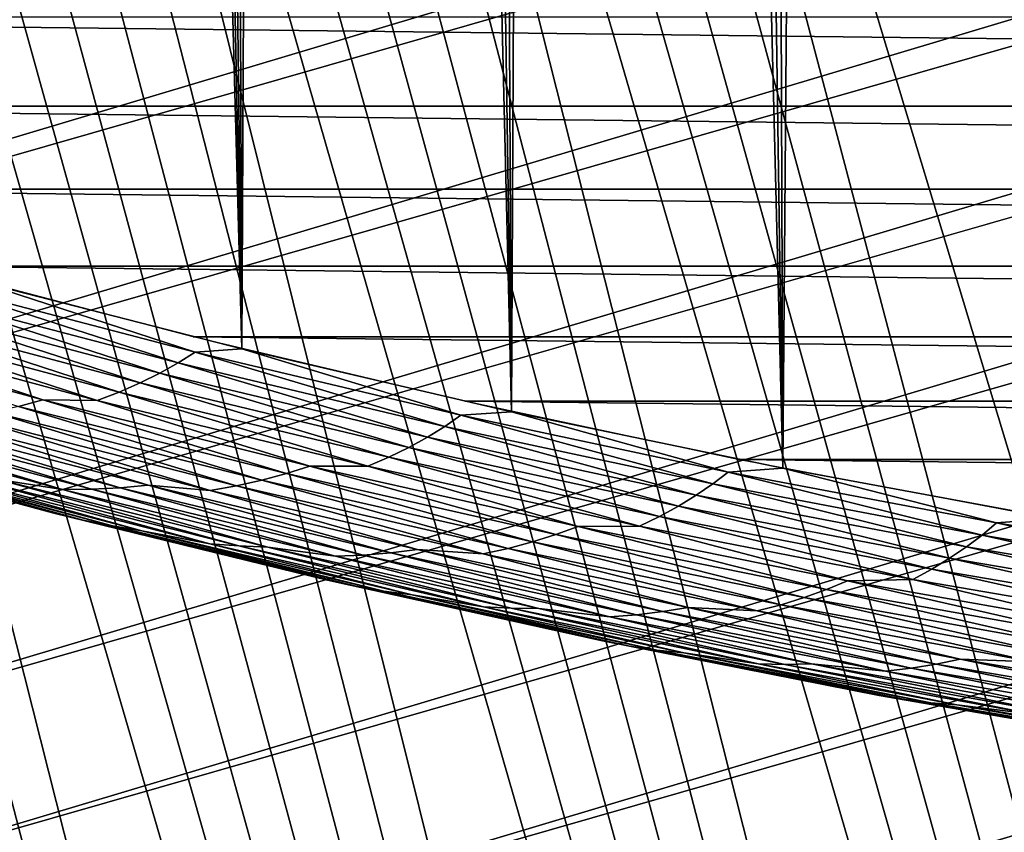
# Model space of a CAD drawing. Header units: millimetres. Extents: x -50 to 50, y -50 to 50.
# Tile 113 of 256: x -7.5 to -5.1, y -29.6 to -27.6. Entities that reach past the tile are written whole.
import ezdxf

# ---------------------------------------------------------------- set-up
doc = ezdxf.new("R2010")
doc.units = ezdxf.units.MM
doc.header["$LTSCALE"] = 65.185185
for name, color, linetype in [('1', 7, 'CONTINUOUS'), ('2', 7, 'CONTINUOUS'), ('27', 7, 'CONTINUOUS'), ('39', 7, 'CONTINUOUS'), ('46', 7, 'CONTINUOUS'), ('63', 7, 'CONTINUOUS')]:
    doc.layers.add(name, color=color, linetype=linetype)

msp = doc.modelspace()

# ---------------------------------------------------------------- linework, layer by layer
at = {"layer": '1', "color": 7, "linetype": 'Continuous', "true_color": 0xf5f5f5}
for points in [[(9.0389, -27.8184), (-9.6837, -27.6005), (9.6837, -27.6005), (9.0389, -27.8184)], [(-9.0389, -27.8184), (-9.6837, -27.6005), (9.0389, -27.8184), (-9.0389, -27.8184)], [(8.3891, -28.0212), (-9.0389, -27.8184), (9.0389, -27.8184), (8.3891, -28.0212)], [(-8.3891, -28.0212), (-9.0389, -27.8184), (8.3891, -28.0212), (-8.3891, -28.0212)], [(7.7348, -28.2088), (-8.3891, -28.0212), (8.3891, -28.0212), (7.7348, -28.2088)], [(-7.7348, -28.2088), (-8.3891, -28.0212), (7.7348, -28.2088), (-7.7348, -28.2088)], [(7.0763, -28.3811), (-7.7348, -28.2088), (7.7348, -28.2088), (7.0763, -28.3811)], [(-7.0763, -28.3811), (-7.7348, -28.2088), (7.0763, -28.3811), (-7.0763, -28.3811)], [(6.414, -28.5381), (-7.0763, -28.3811), (7.0763, -28.3811), (6.414, -28.5381)], [(-6.414, -28.5381), (-7.0763, -28.3811), (6.414, -28.5381), (-6.414, -28.5381)], [(-5.7481, -28.6796), (-6.414, -28.5381), (5.7481, -28.6796), (-5.7481, -28.6796)], [(5.7481, -28.6796), (-6.414, -28.5381), (6.414, -28.5381), (5.7481, -28.6796)], [(5.0793, -28.8056), (-5.7481, -28.6796), (5.7481, -28.6796), (5.0793, -28.8056)], [(-5.0793, -28.8056), (-5.7481, -28.6796), (5.0793, -28.8056), (-5.0793, -28.8056)]]:
    msp.add_3dface(points, dxfattribs=at)
at = {"layer": '2', "color": 7, "linetype": 'Continuous', "true_color": 0xf5f5f5}
for points in [[(-6.9575, -28.4105, 4.3), (-7.6024, -4.8171, 4.3), (-7.6115, -28.2423, 4.3), (-6.9575, -28.4105, 4.3)], [(-7.4276, -5.0824, 4.3), (-7.6024, -4.8171, 4.3), (-6.9575, -28.4105, 4.3), (-7.4276, -5.0824, 4.3)], [(-7.2436, -5.3413, 4.3), (-7.4276, -5.0824, 4.3), (-6.9575, -28.4105, 4.3), (-7.2436, -5.3413, 4.3)], [(-7.0506, -5.5937, 4.3), (-7.2436, -5.3413, 4.3), (-6.9575, -28.4105, 4.3), (-7.0506, -5.5937, 4.3)], [(-6.8488, -5.839, 4.3), (-7.0506, -5.5937, 4.3), (-6.9575, -28.4105, 4.3), (-6.8488, -5.839, 4.3)], [(-6.2998, -28.5635, 4.3), (-6.8488, -5.839, 4.3), (-6.9575, -28.4105, 4.3), (-6.2998, -28.5635, 4.3)], [(-6.6385, -6.0771, 4.3), (-6.8488, -5.839, 4.3), (-6.2998, -28.5635, 4.3), (-6.6385, -6.0771, 4.3)], [(-6.4199, -6.3075, 4.3), (-6.6385, -6.0771, 4.3), (-6.2998, -28.5635, 4.3), (-6.4199, -6.3075, 4.3)], [(-6.1933, -6.5302, 4.3), (-6.4199, -6.3075, 4.3), (-6.2998, -28.5635, 4.3), (-6.1933, -6.5302, 4.3)], [(-5.6388, -28.7013, 4.3), (-6.1933, -6.5302, 4.3), (-6.2998, -28.5635, 4.3), (-5.6388, -28.7013, 4.3)], [(-5.959, -6.7447, 4.3), (-6.1933, -6.5302, 4.3), (-5.6388, -28.7013, 4.3), (-5.959, -6.7447, 4.3)], [(-5.7172, -6.9508, 4.3), (-5.959, -6.7447, 4.3), (-5.6388, -28.7013, 4.3), (-5.7172, -6.9508, 4.3)], [(-5.4683, -7.1482, 4.3), (-5.7172, -6.9508, 4.3), (-5.6388, -28.7013, 4.3), (-5.4683, -7.1482, 4.3)], [(-4.9748, -28.8238, 4.3), (-5.4683, -7.1482, 4.3), (-5.6388, -28.7013, 4.3), (-4.9748, -28.8238, 4.3)], [(-5.2127, -7.3367, 4.3), (-5.4683, -7.1482, 4.3), (-4.9748, -28.8238, 4.3), (-5.2127, -7.3367, 4.3)], [(-4.9505, -7.5162, 4.3), (-5.2127, -7.3367, 4.3), (-4.9748, -28.8238, 4.3), (-4.9505, -7.5162, 4.3)]]:
    msp.add_3dface(points, dxfattribs=at)
at = {"layer": '27', "color": 7, "linetype": 'Continuous', "true_color": 0xf5f5f5}
for points in [[(-7.1129, -28.4446, 4.295), (-7.7159, -28.2502, 4.2988), (-7.7594, -28.2751, 4.295), (-7.1129, -28.4446, 4.295)], [(-7.0715, -28.4184, 4.2988), (-7.6115, -28.2423, 4.3), (-7.7159, -28.2502, 4.2988), (-7.0715, -28.4184, 4.2988)], [(-7.0715, -28.4184, 4.2988), (-7.7159, -28.2502, 4.2988), (-7.1129, -28.4446, 4.295), (-7.0715, -28.4184, 4.2988)], [(-6.9575, -28.4105, 4.3), (-7.6115, -28.2423, 4.3), (-7.0715, -28.4184, 4.2988), (-6.9575, -28.4105, 4.3)], [(-7.1575, -28.4697, 4.2887), (-7.7594, -28.2751, 4.295), (-7.8062, -28.2987, 4.2887), (-7.1575, -28.4697, 4.2887)], [(-7.1129, -28.4446, 4.295), (-7.7594, -28.2751, 4.295), (-7.1575, -28.4697, 4.2887), (-7.1129, -28.4446, 4.295)], [(-7.2055, -28.4933, 4.2799), (-7.8062, -28.2987, 4.2887), (-7.8563, -28.3208, 4.2799), (-7.2055, -28.4933, 4.2799)], [(-7.1575, -28.4697, 4.2887), (-7.8062, -28.2987, 4.2887), (-7.2055, -28.4933, 4.2799), (-7.1575, -28.4697, 4.2887)], [(-7.2565, -28.5154, 4.2687), (-7.8563, -28.3208, 4.2799), (-7.9097, -28.3411, 4.2687), (-7.2565, -28.5154, 4.2687)], [(-7.2055, -28.4933, 4.2799), (-7.8563, -28.3208, 4.2799), (-7.2565, -28.5154, 4.2687), (-7.2055, -28.4933, 4.2799)], [(-7.3103, -28.5357, 4.255), (-7.9097, -28.3411, 4.2687), (-7.9659, -28.3597, 4.255), (-7.3103, -28.5357, 4.255)], [(-7.2565, -28.5154, 4.2687), (-7.9097, -28.3411, 4.2687), (-7.3103, -28.5357, 4.255), (-7.2565, -28.5154, 4.2687)], [(-7.4429, -28.5345, 4.2391), (-8.0898, -28.3578, 4.2391), (-7.5025, -28.5506, 4.2209), (-7.4429, -28.5345, 4.2391)], [(-7.4429, -28.5345, 4.2391), (-7.9659, -28.3597, 4.255), (-8.0898, -28.3578, 4.2391), (-7.4429, -28.5345, 4.2391)], [(-7.3103, -28.5357, 4.255), (-7.9659, -28.3597, 4.255), (-7.4429, -28.5345, 4.2391), (-7.3103, -28.5357, 4.255)], [(-6.4627, -28.5994, 4.295), (-7.0715, -28.4184, 4.2988), (-7.1129, -28.4446, 4.295), (-6.4627, -28.5994, 4.295)], [(-6.4233, -28.5718, 4.2988), (-6.9575, -28.4105, 4.3), (-7.0715, -28.4184, 4.2988), (-6.4233, -28.5718, 4.2988)], [(-6.4233, -28.5718, 4.2988), (-7.0715, -28.4184, 4.2988), (-6.4627, -28.5994, 4.295), (-6.4233, -28.5718, 4.2988)], [(-6.2998, -28.5635, 4.3), (-6.9575, -28.4105, 4.3), (-6.4233, -28.5718, 4.2988), (-6.2998, -28.5635, 4.3)], [(-6.5052, -28.6258, 4.2887), (-7.1129, -28.4446, 4.295), (-7.1575, -28.4697, 4.2887), (-6.5052, -28.6258, 4.2887)], [(-6.4627, -28.5994, 4.295), (-7.1129, -28.4446, 4.295), (-6.5052, -28.6258, 4.2887), (-6.4627, -28.5994, 4.295)], [(-6.5508, -28.6509, 4.2799), (-7.1575, -28.4697, 4.2887), (-7.2055, -28.4933, 4.2799), (-6.5508, -28.6509, 4.2799)], [(-6.5052, -28.6258, 4.2887), (-7.1575, -28.4697, 4.2887), (-6.5508, -28.6509, 4.2799), (-6.5052, -28.6258, 4.2887)], [(-6.5995, -28.6746, 4.2687), (-7.2055, -28.4933, 4.2799), (-7.2565, -28.5154, 4.2687), (-6.5995, -28.6746, 4.2687)], [(-6.5508, -28.6509, 4.2799), (-7.2055, -28.4933, 4.2799), (-6.5995, -28.6746, 4.2687), (-6.5508, -28.6509, 4.2799)], [(-6.6508, -28.6966, 4.255), (-7.2565, -28.5154, 4.2687), (-7.3103, -28.5357, 4.255), (-6.6508, -28.6966, 4.255)], [(-6.5995, -28.6746, 4.2687), (-7.2565, -28.5154, 4.2687), (-6.6508, -28.6966, 4.255), (-6.5995, -28.6746, 4.2687)], [(-6.8491, -28.7144, 4.2209), (-7.4429, -28.5345, 4.2391), (-7.5025, -28.5506, 4.2209), (-6.8491, -28.7144, 4.2209)], [(-6.7922, -28.6963, 4.2391), (-7.4429, -28.5345, 4.2391), (-6.8491, -28.7144, 4.2209), (-6.7922, -28.6963, 4.2391)], [(-6.7922, -28.6963, 4.2391), (-7.3103, -28.5357, 4.255), (-7.4429, -28.5345, 4.2391), (-6.7922, -28.6963, 4.2391)], [(-6.6508, -28.6966, 4.255), (-7.3103, -28.5357, 4.255), (-6.7922, -28.6963, 4.2391), (-6.6508, -28.6966, 4.255)], [(-7.2545, -28.7489, 4.0999), (-7.8398, -28.5716, 4.1277), (-7.9106, -28.5753, 4.0999), (-7.2545, -28.7489, 4.0999)], [(-7.1865, -28.7429, 4.1277), (-7.6963, -28.5854, 4.1538), (-7.8398, -28.5716, 4.1277), (-7.1865, -28.7429, 4.1277)], [(-7.1865, -28.7429, 4.1277), (-7.8398, -28.5716, 4.1277), (-7.2545, -28.7489, 4.0999), (-7.1865, -28.7429, 4.1277)], [(-6.9705, -28.744, 4.1781), (-7.5649, -28.5645, 4.2005), (-7.6293, -28.5762, 4.1781), (-6.9705, -28.744, 4.1781)], [(-6.9088, -28.7303, 4.2005), (-7.5025, -28.5506, 4.2209), (-7.5649, -28.5645, 4.2005), (-6.9088, -28.7303, 4.2005)], [(-6.9088, -28.7303, 4.2005), (-7.5649, -28.5645, 4.2005), (-6.9705, -28.744, 4.1781), (-6.9088, -28.7303, 4.2005)], [(-6.8491, -28.7144, 4.2209), (-7.5025, -28.5506, 4.2209), (-6.9088, -28.7303, 4.2005), (-6.8491, -28.7144, 4.2209)], [(-5.8092, -28.7393, 4.295), (-6.4233, -28.5718, 4.2988), (-6.4627, -28.5994, 4.295), (-5.8092, -28.7393, 4.295)], [(-5.7718, -28.7105, 4.2988), (-6.2998, -28.5635, 4.3), (-6.4233, -28.5718, 4.2988), (-5.7718, -28.7105, 4.2988)], [(-5.7718, -28.7105, 4.2988), (-6.4233, -28.5718, 4.2988), (-5.8092, -28.7393, 4.295), (-5.7718, -28.7105, 4.2988)], [(-5.6388, -28.7013, 4.3), (-6.2998, -28.5635, 4.3), (-5.7718, -28.7105, 4.2988), (-5.6388, -28.7013, 4.3)], [(-7.3952, -28.7529, 4.0398), (-8.057, -28.5746, 4.0398), (-7.5519, -28.7287, 4.0079), (-7.3952, -28.7529, 4.0398)], [(-7.3952, -28.7529, 4.0398), (-7.9832, -28.5763, 4.0705), (-8.057, -28.5746, 4.0398), (-7.3952, -28.7529, 4.0398)], [(-7.3243, -28.7523, 4.0705), (-7.9106, -28.5753, 4.0999), (-7.9832, -28.5763, 4.0705), (-7.3243, -28.7523, 4.0705)], [(-7.3243, -28.7523, 4.0705), (-7.9832, -28.5763, 4.0705), (-7.3952, -28.7529, 4.0398), (-7.3243, -28.7523, 4.0705)], [(-7.2545, -28.7489, 4.0999), (-7.9106, -28.5753, 4.0999), (-7.3243, -28.7523, 4.0705), (-7.2545, -28.7489, 4.0999)], [(-7.0347, -28.7553, 4.1538), (-7.6293, -28.5762, 4.1781), (-7.6963, -28.5854, 4.1538), (-7.0347, -28.7553, 4.1538)], [(-7.0347, -28.7553, 4.1538), (-7.6963, -28.5854, 4.1538), (-7.1865, -28.7429, 4.1277), (-7.0347, -28.7553, 4.1538)], [(-6.9705, -28.744, 4.1781), (-7.6293, -28.5762, 4.1781), (-7.0347, -28.7553, 4.1538), (-6.9705, -28.744, 4.1781)], [(-5.8494, -28.767, 4.2887), (-6.4627, -28.5994, 4.295), (-6.5052, -28.6258, 4.2887), (-5.8494, -28.767, 4.2887)], [(-5.8092, -28.7393, 4.295), (-6.4627, -28.5994, 4.295), (-5.8494, -28.767, 4.2887), (-5.8092, -28.7393, 4.295)], [(-7.4161, -28.8108, 3.8), (-8.0054, -28.6513, 3.8357), (-8.0795, -28.6319, 3.8), (-7.4161, -28.8108, 3.8)], [(-5.8928, -28.7935, 4.2799), (-6.5052, -28.6258, 4.2887), (-6.5508, -28.6509, 4.2799), (-5.8928, -28.7935, 4.2799)], [(-5.8494, -28.767, 4.2887), (-6.5052, -28.6258, 4.2887), (-5.8928, -28.7935, 4.2799), (-5.8494, -28.767, 4.2887)], [(-7.3447, -28.8278, 3.8357), (-8.0054, -28.6513, 3.8357), (-7.4161, -28.8108, 3.8), (-7.3447, -28.8278, 3.8357)], [(-7.3447, -28.8278, 3.8357), (-7.9311, -28.6681, 3.8712), (-8.0054, -28.6513, 3.8357), (-7.3447, -28.8278, 3.8357)], [(-7.2731, -28.842, 3.8712), (-7.8565, -28.682, 3.9064), (-7.9311, -28.6681, 3.8712), (-7.2731, -28.842, 3.8712)], [(-7.2731, -28.842, 3.8712), (-7.9311, -28.6681, 3.8712), (-7.3447, -28.8278, 3.8357), (-7.2731, -28.842, 3.8712)], [(-5.939, -28.8186, 4.2687), (-6.5508, -28.6509, 4.2799), (-6.5995, -28.6746, 4.2687), (-5.939, -28.8186, 4.2687)], [(-5.8928, -28.7935, 4.2799), (-6.5508, -28.6509, 4.2799), (-5.939, -28.8186, 4.2687), (-5.8928, -28.7935, 4.2799)], [(-7.2013, -28.8535, 3.9064), (-7.8565, -28.682, 3.9064), (-7.2731, -28.842, 3.8712), (-7.2013, -28.8535, 3.9064)], [(-7.2013, -28.8535, 3.9064), (-7.6992, -28.7155, 3.941), (-7.8565, -28.682, 3.9064), (-7.2013, -28.8535, 3.9064)], [(-5.9877, -28.8422, 4.255), (-6.5995, -28.6746, 4.2687), (-6.6508, -28.6966, 4.255), (-5.9877, -28.8422, 4.255)], [(-5.939, -28.8186, 4.2687), (-6.5995, -28.6746, 4.2687), (-5.9877, -28.8422, 4.255), (-5.939, -28.8186, 4.2687)], [(-7.0359, -28.8852, 3.941), (-7.6992, -28.7155, 3.941), (-7.2013, -28.8535, 3.9064), (-7.0359, -28.8852, 3.941)], [(-7.0359, -28.8852, 3.941), (-7.6252, -28.7235, 3.9749), (-7.6992, -28.7155, 3.941), (-7.0359, -28.8852, 3.941)], [(-6.2492, -28.8809, 4.2005), (-6.8491, -28.7144, 4.2209), (-6.9088, -28.7303, 4.2005), (-6.2492, -28.8809, 4.2005)], [(-6.1922, -28.8632, 4.2209), (-6.7922, -28.6963, 4.2391), (-6.8491, -28.7144, 4.2209), (-6.1922, -28.8632, 4.2209)], [(-6.1922, -28.8632, 4.2209), (-6.8491, -28.7144, 4.2209), (-6.2492, -28.8809, 4.2005), (-6.1922, -28.8632, 4.2209)], [(-6.1379, -28.8433, 4.2391), (-6.7922, -28.6963, 4.2391), (-6.1922, -28.8632, 4.2209), (-6.1379, -28.8433, 4.2391)], [(-6.1379, -28.8433, 4.2391), (-6.6508, -28.6966, 4.255), (-6.7922, -28.6963, 4.2391), (-6.1379, -28.8433, 4.2391)], [(-5.9877, -28.8422, 4.255), (-6.6508, -28.6966, 4.255), (-6.1379, -28.8433, 4.2391), (-5.9877, -28.8422, 4.255)], [(-5.1526, -28.8642, 4.295), (-5.7718, -28.7105, 4.2988), (-5.8092, -28.7393, 4.295), (-5.1526, -28.8642, 4.295)], [(-5.1174, -28.8344, 4.2988), (-5.6388, -28.7013, 4.3), (-5.7718, -28.7105, 4.2988), (-5.1174, -28.8344, 4.2988)], [(-5.1174, -28.8344, 4.2988), (-5.7718, -28.7105, 4.2988), (-5.1526, -28.8642, 4.295), (-5.1174, -28.8344, 4.2988)], [(-4.9748, -28.8238, 4.3), (-5.6388, -28.7013, 4.3), (-5.1174, -28.8344, 4.2988), (-4.9748, -28.8238, 4.3)], [(-6.9647, -28.8908, 3.9749), (-7.6252, -28.7235, 3.9749), (-7.0359, -28.8852, 3.941), (-6.9647, -28.8908, 3.9749)], [(-6.9647, -28.8908, 3.9749), (-7.5519, -28.7287, 4.0079), (-7.6252, -28.7235, 3.9749), (-6.9647, -28.8908, 3.9749)], [(-6.8944, -28.8936, 4.0079), (-7.3952, -28.7529, 4.0398), (-7.5519, -28.7287, 4.0079), (-6.8944, -28.8936, 4.0079)], [(-6.8944, -28.8936, 4.0079), (-7.5519, -28.7287, 4.0079), (-6.9647, -28.8908, 3.9749), (-6.8944, -28.8936, 4.0079)], [(-6.3081, -28.8966, 4.1781), (-6.9088, -28.7303, 4.2005), (-6.9705, -28.744, 4.1781), (-6.3081, -28.8966, 4.1781)], [(-6.2492, -28.8809, 4.2005), (-6.9088, -28.7303, 4.2005), (-6.3081, -28.8966, 4.1781), (-6.2492, -28.8809, 4.2005)], [(-5.1906, -28.8931, 4.2887), (-5.8092, -28.7393, 4.295), (-5.8494, -28.767, 4.2887), (-5.1906, -28.8931, 4.2887)], [(-5.1526, -28.8642, 4.295), (-5.8092, -28.7393, 4.295), (-5.1906, -28.8931, 4.2887), (-5.1526, -28.8642, 4.295)], [(-6.7295, -28.916, 4.0398), (-7.3243, -28.7523, 4.0705), (-7.3952, -28.7529, 4.0398), (-6.7295, -28.916, 4.0398)], [(-6.7295, -28.916, 4.0398), (-7.3952, -28.7529, 4.0398), (-6.8944, -28.8936, 4.0079), (-6.7295, -28.916, 4.0398)], [(-6.6615, -28.913, 4.0705), (-7.2545, -28.7489, 4.0999), (-7.3243, -28.7523, 4.0705), (-6.6615, -28.913, 4.0705)], [(-6.6615, -28.913, 4.0705), (-7.3243, -28.7523, 4.0705), (-6.7295, -28.916, 4.0398), (-6.6615, -28.913, 4.0705)], [(-6.5947, -28.9074, 4.0999), (-7.1865, -28.7429, 4.1277), (-7.2545, -28.7489, 4.0999), (-6.5947, -28.9074, 4.0999)], [(-6.5947, -28.9074, 4.0999), (-7.2545, -28.7489, 4.0999), (-6.6615, -28.913, 4.0705), (-6.5947, -28.9074, 4.0999)], [(-6.5296, -28.8992, 4.1277), (-7.0347, -28.7553, 4.1538), (-7.1865, -28.7429, 4.1277), (-6.5296, -28.8992, 4.1277)], [(-6.5296, -28.8992, 4.1277), (-7.1865, -28.7429, 4.1277), (-6.5947, -28.9074, 4.0999), (-6.5296, -28.8992, 4.1277)], [(-6.3694, -28.91, 4.1538), (-6.9705, -28.744, 4.1781), (-7.0347, -28.7553, 4.1538), (-6.3694, -28.91, 4.1538)], [(-6.3694, -28.91, 4.1538), (-7.0347, -28.7553, 4.1538), (-6.5296, -28.8992, 4.1277), (-6.3694, -28.91, 4.1538)], [(-6.3081, -28.8966, 4.1781), (-6.9705, -28.744, 4.1781), (-6.3694, -28.91, 4.1538), (-6.3081, -28.8966, 4.1781)], [(-5.2316, -28.9209, 4.2799), (-5.8494, -28.767, 4.2887), (-5.8928, -28.7935, 4.2799), (-5.2316, -28.9209, 4.2799)], [(-5.1906, -28.8931, 4.2887), (-5.8494, -28.767, 4.2887), (-5.2316, -28.9209, 4.2799), (-5.1906, -28.8931, 4.2887)], [(-6.7488, -28.9744, 3.8), (-7.3447, -28.8278, 3.8357), (-7.4161, -28.8108, 3.8), (-6.7488, -28.9744, 3.8)], [(-5.2754, -28.9474, 4.2687), (-5.8928, -28.7935, 4.2799), (-5.939, -28.8186, 4.2687), (-5.2754, -28.9474, 4.2687)], [(-5.2316, -28.9209, 4.2799), (-5.8928, -28.7935, 4.2799), (-5.2754, -28.9474, 4.2687), (-5.2316, -28.9209, 4.2799)], [(-6.6801, -28.989, 3.8357), (-7.3447, -28.8278, 3.8357), (-6.7488, -28.9744, 3.8), (-6.6801, -28.989, 3.8357)], [(-6.6801, -28.989, 3.8357), (-7.2731, -28.842, 3.8712), (-7.3447, -28.8278, 3.8357), (-6.6801, -28.989, 3.8357)], [(-5.3215, -28.9726, 4.255), (-5.939, -28.8186, 4.2687), (-5.9877, -28.8422, 4.255), (-5.3215, -28.9726, 4.255)], [(-5.2754, -28.9474, 4.2687), (-5.939, -28.8186, 4.2687), (-5.3215, -28.9726, 4.255), (-5.2754, -28.9474, 4.2687)], [(-4.4933, -28.9741, 4.295), (-5.1174, -28.8344, 4.2988), (-5.1526, -28.8642, 4.295), (-4.4933, -28.9741, 4.295)], [(-4.4603, -28.9433, 4.2988), (-4.9748, -28.8238, 4.3), (-5.1174, -28.8344, 4.2988), (-4.4603, -28.9433, 4.2988)], [(-4.4603, -28.9433, 4.2988), (-5.1174, -28.8344, 4.2988), (-4.4933, -28.9741, 4.295), (-4.4603, -28.9433, 4.2988)], [(-6.6113, -29.0009, 3.8712), (-7.2013, -28.8535, 3.9064), (-7.2731, -28.842, 3.8712), (-6.6113, -29.0009, 3.8712)], [(-6.6113, -29.0009, 3.8712), (-7.2731, -28.842, 3.8712), (-6.6801, -28.989, 3.8357), (-6.6113, -29.0009, 3.8712)], [(-6.5423, -29.01, 3.9064), (-7.2013, -28.8535, 3.9064), (-6.6113, -29.0009, 3.8712), (-6.5423, -29.01, 3.9064)], [(-6.5423, -29.01, 3.9064), (-7.0359, -28.8852, 3.941), (-7.2013, -28.8535, 3.9064), (-6.5423, -29.01, 3.9064)], [(-5.532, -28.9969, 4.2209), (-6.1379, -28.8433, 4.2391), (-6.1922, -28.8632, 4.2209), (-5.532, -28.9969, 4.2209)], [(-5.4804, -28.9755, 4.2391), (-5.9877, -28.8422, 4.255), (-6.1379, -28.8433, 4.2391), (-5.4804, -28.9755, 4.2391)], [(-5.4804, -28.9755, 4.2391), (-6.1379, -28.8433, 4.2391), (-5.532, -28.9969, 4.2209), (-5.4804, -28.9755, 4.2391)], [(-5.3215, -28.9726, 4.255), (-5.9877, -28.8422, 4.255), (-5.4804, -28.9755, 4.2391), (-5.3215, -28.9726, 4.255)], [(-6.3688, -29.0395, 3.941), (-7.0359, -28.8852, 3.941), (-6.5423, -29.01, 3.9064), (-6.3688, -29.0395, 3.941)], [(-6.3688, -29.0395, 3.941), (-6.9647, -28.8908, 3.9749), (-7.0359, -28.8852, 3.941), (-6.3688, -29.0395, 3.941)], [(-5.6423, -29.034, 4.1781), (-6.2492, -28.8809, 4.2005), (-6.3081, -28.8966, 4.1781), (-5.6423, -29.034, 4.1781)], [(-5.5862, -29.0165, 4.2005), (-6.1922, -28.8632, 4.2209), (-6.2492, -28.8809, 4.2005), (-5.5862, -29.0165, 4.2005)], [(-5.5862, -29.0165, 4.2005), (-6.2492, -28.8809, 4.2005), (-5.6423, -29.034, 4.1781), (-5.5862, -29.0165, 4.2005)], [(-5.532, -28.9969, 4.2209), (-6.1922, -28.8632, 4.2209), (-5.5862, -29.0165, 4.2005), (-5.532, -28.9969, 4.2209)], [(-4.5291, -29.0042, 4.2887), (-5.1526, -28.8642, 4.295), (-5.1906, -28.8931, 4.2887), (-4.5291, -29.0042, 4.2887)], [(-4.4933, -28.9741, 4.295), (-5.1526, -28.8642, 4.295), (-4.5291, -29.0042, 4.2887), (-4.4933, -28.9741, 4.295)], [(-6.3006, -29.0428, 3.9749), (-6.9647, -28.8908, 3.9749), (-6.3688, -29.0395, 3.941), (-6.3006, -29.0428, 3.9749)], [(-6.3006, -29.0428, 3.9749), (-6.8944, -28.8936, 4.0079), (-6.9647, -28.8908, 3.9749), (-6.3006, -29.0428, 3.9749)], [(-6.2332, -29.0434, 4.0079), (-6.7295, -28.916, 4.0398), (-6.8944, -28.8936, 4.0079), (-6.2332, -29.0434, 4.0079)], [(-6.2332, -29.0434, 4.0079), (-6.8944, -28.8936, 4.0079), (-6.3006, -29.0428, 3.9749), (-6.2332, -29.0434, 4.0079)], [(-5.9952, -29.0585, 4.0705), (-6.5947, -28.9074, 4.0999), (-6.6615, -28.913, 4.0705), (-5.9952, -29.0585, 4.0705)], [(-5.9314, -29.0508, 4.0999), (-6.5296, -28.8992, 4.1277), (-6.5947, -28.9074, 4.0999), (-5.9314, -29.0508, 4.0999)], [(-5.9314, -29.0508, 4.0999), (-6.5947, -28.9074, 4.0999), (-5.9952, -29.0585, 4.0705), (-5.9314, -29.0508, 4.0999)], [(-5.8692, -29.0405, 4.1277), (-6.3694, -28.91, 4.1538), (-6.5296, -28.8992, 4.1277), (-5.8692, -29.0405, 4.1277)], [(-5.8692, -29.0405, 4.1277), (-6.5296, -28.8992, 4.1277), (-5.9314, -29.0508, 4.0999), (-5.8692, -29.0405, 4.1277)], [(-5.7007, -29.0492, 4.1538), (-6.3081, -28.8966, 4.1781), (-6.3694, -28.91, 4.1538), (-5.7007, -29.0492, 4.1538)], [(-5.6423, -29.034, 4.1781), (-6.3081, -28.8966, 4.1781), (-5.7007, -29.0492, 4.1538), (-5.6423, -29.034, 4.1781)], [(-4.5677, -29.0332, 4.2799), (-5.1906, -28.8931, 4.2887), (-5.2316, -28.9209, 4.2799), (-4.5677, -29.0332, 4.2799)], [(-4.5291, -29.0042, 4.2887), (-5.1906, -28.8931, 4.2887), (-4.5677, -29.0332, 4.2799), (-4.5291, -29.0042, 4.2887)], [(-6.0602, -29.0636, 4.0398), (-6.6615, -28.913, 4.0705), (-6.7295, -28.916, 4.0398), (-6.0602, -29.0636, 4.0398)], [(-6.0602, -29.0636, 4.0398), (-6.7295, -28.916, 4.0398), (-6.2332, -29.0434, 4.0079), (-6.0602, -29.0636, 4.0398)], [(-5.9952, -29.0585, 4.0705), (-6.6615, -28.913, 4.0705), (-6.0602, -29.0636, 4.0398), (-5.9952, -29.0585, 4.0705)], [(-5.7007, -29.0492, 4.1538), (-6.3694, -28.91, 4.1538), (-5.8692, -29.0405, 4.1277), (-5.7007, -29.0492, 4.1538)], [(-4.6089, -29.061, 4.2687), (-5.2316, -28.9209, 4.2799), (-5.2754, -28.9474, 4.2687), (-4.6089, -29.061, 4.2687)], [(-4.5677, -29.0332, 4.2799), (-5.2316, -28.9209, 4.2799), (-4.6089, -29.061, 4.2687), (-4.5677, -29.0332, 4.2799)], [(-4.6525, -29.0875, 4.255), (-5.2754, -28.9474, 4.2687), (-5.3215, -28.9726, 4.255), (-4.6525, -29.0875, 4.255)], [(-4.6089, -29.061, 4.2687), (-5.2754, -28.9474, 4.2687), (-4.6525, -29.0875, 4.255), (-4.6089, -29.061, 4.2687)], [(-6.0779, -29.1225, 3.8), (-6.6801, -28.989, 3.8357), (-6.7488, -28.9744, 3.8), (-6.0779, -29.1225, 3.8)], [(-4.869, -29.1156, 4.2209), (-5.4804, -28.9755, 4.2391), (-5.532, -28.9969, 4.2209), (-4.869, -29.1156, 4.2209)], [(-4.8202, -29.0926, 4.2391), (-5.3215, -28.9726, 4.255), (-5.4804, -28.9755, 4.2391), (-4.8202, -29.0926, 4.2391)], [(-4.8202, -29.0926, 4.2391), (-5.4804, -28.9755, 4.2391), (-4.869, -29.1156, 4.2209), (-4.8202, -29.0926, 4.2391)], [(-4.6525, -29.0875, 4.255), (-5.3215, -28.9726, 4.255), (-4.8202, -29.0926, 4.2391), (-4.6525, -29.0875, 4.255)], [(-6.012, -29.1349, 3.8357), (-6.6801, -28.989, 3.8357), (-6.0779, -29.1225, 3.8), (-6.012, -29.1349, 3.8357)], [(-6.012, -29.1349, 3.8357), (-6.6113, -29.0009, 3.8712), (-6.6801, -28.989, 3.8357), (-6.012, -29.1349, 3.8357)], [(-5.946, -29.1445, 3.8712), (-6.5423, -29.01, 3.9064), (-6.6113, -29.0009, 3.8712), (-5.946, -29.1445, 3.8712)], [(-5.946, -29.1445, 3.8712), (-6.6113, -29.0009, 3.8712), (-6.012, -29.1349, 3.8357), (-5.946, -29.1445, 3.8712)], [(-4.9204, -29.1368, 4.2005), (-5.532, -28.9969, 4.2209), (-5.5862, -29.0165, 4.2005), (-4.9204, -29.1368, 4.2005)], [(-4.869, -29.1156, 4.2209), (-5.532, -28.9969, 4.2209), (-4.9204, -29.1368, 4.2005), (-4.869, -29.1156, 4.2209)], [(-5.88, -29.1515, 3.9064), (-6.5423, -29.01, 3.9064), (-5.946, -29.1445, 3.8712), (-5.88, -29.1515, 3.9064)], [(-5.88, -29.1515, 3.9064), (-6.3688, -29.0395, 3.941), (-6.5423, -29.01, 3.9064), (-5.88, -29.1515, 3.9064)], [(-4.9735, -29.156, 4.1781), (-5.5862, -29.0165, 4.2005), (-5.6423, -29.034, 4.1781), (-4.9735, -29.156, 4.1781)], [(-4.9204, -29.1368, 4.2005), (-5.5862, -29.0165, 4.2005), (-4.9735, -29.156, 4.1781), (-4.9204, -29.1368, 4.2005)], [(-5.6984, -29.1785, 3.941), (-6.3688, -29.0395, 3.941), (-5.88, -29.1515, 3.9064), (-5.6984, -29.1785, 3.941)], [(-5.6984, -29.1785, 3.941), (-6.3006, -29.0428, 3.9749), (-6.3688, -29.0395, 3.941), (-5.6984, -29.1785, 3.941)], [(-5.6332, -29.1796, 3.9749), (-6.3006, -29.0428, 3.9749), (-5.6984, -29.1785, 3.941), (-5.6332, -29.1796, 3.9749)], [(-5.6332, -29.1796, 3.9749), (-6.2332, -29.0434, 4.0079), (-6.3006, -29.0428, 3.9749), (-5.6332, -29.1796, 3.9749)], [(-5.5688, -29.1781, 4.0079), (-6.0602, -29.0636, 4.0398), (-6.2332, -29.0434, 4.0079), (-5.5688, -29.1781, 4.0079)], [(-5.5688, -29.1781, 4.0079), (-6.2332, -29.0434, 4.0079), (-5.6332, -29.1796, 3.9749), (-5.5688, -29.1781, 4.0079)], [(-5.3257, -29.1886, 4.0705), (-5.9314, -29.0508, 4.0999), (-5.9952, -29.0585, 4.0705), (-5.3257, -29.1886, 4.0705)], [(-5.2649, -29.1789, 4.0999), (-5.8692, -29.0405, 4.1277), (-5.9314, -29.0508, 4.0999), (-5.2649, -29.1789, 4.0999)], [(-5.2649, -29.1789, 4.0999), (-5.9314, -29.0508, 4.0999), (-5.3257, -29.1886, 4.0705), (-5.2649, -29.1789, 4.0999)], [(-5.2058, -29.1667, 4.1277), (-5.7007, -29.0492, 4.1538), (-5.8692, -29.0405, 4.1277), (-5.2058, -29.1667, 4.1277)], [(-5.2058, -29.1667, 4.1277), (-5.8692, -29.0405, 4.1277), (-5.2649, -29.1789, 4.0999), (-5.2058, -29.1667, 4.1277)], [(-5.0289, -29.173, 4.1538), (-5.6423, -29.034, 4.1781), (-5.7007, -29.0492, 4.1538), (-5.0289, -29.173, 4.1538)], [(-5.0289, -29.173, 4.1538), (-5.7007, -29.0492, 4.1538), (-5.2058, -29.1667, 4.1277), (-5.0289, -29.173, 4.1538)], [(-4.9735, -29.156, 4.1781), (-5.6423, -29.034, 4.1781), (-5.0289, -29.173, 4.1538), (-4.9735, -29.156, 4.1781)], [(-5.3877, -29.1958, 4.0398), (-5.9952, -29.0585, 4.0705), (-6.0602, -29.0636, 4.0398), (-5.3877, -29.1958, 4.0398)], [(-5.3877, -29.1958, 4.0398), (-6.0602, -29.0636, 4.0398), (-5.5688, -29.1781, 4.0079), (-5.3877, -29.1958, 4.0398)], [(-5.3257, -29.1886, 4.0705), (-5.9952, -29.0585, 4.0705), (-5.3877, -29.1958, 4.0398), (-5.3257, -29.1886, 4.0705)], [(-5.4037, -29.2551, 3.8), (-6.012, -29.1349, 3.8357), (-6.0779, -29.1225, 3.8), (-5.4037, -29.2551, 3.8)], [(-5.3408, -29.2654, 3.8357), (-6.012, -29.1349, 3.8357), (-5.4037, -29.2551, 3.8), (-5.3408, -29.2654, 3.8357)], [(-5.3408, -29.2654, 3.8357), (-5.946, -29.1445, 3.8712), (-6.012, -29.1349, 3.8357), (-5.3408, -29.2654, 3.8357)], [(-5.2777, -29.273, 3.8712), (-5.88, -29.1515, 3.9064), (-5.946, -29.1445, 3.8712), (-5.2777, -29.273, 3.8712)], [(-5.2777, -29.273, 3.8712), (-5.946, -29.1445, 3.8712), (-5.3408, -29.2654, 3.8357), (-5.2777, -29.273, 3.8712)], [(-5.2145, -29.2778, 3.9064), (-5.88, -29.1515, 3.9064), (-5.2777, -29.273, 3.8712), (-5.2145, -29.2778, 3.9064)], [(-5.2145, -29.2778, 3.9064), (-5.6984, -29.1785, 3.941), (-5.88, -29.1515, 3.9064), (-5.2145, -29.2778, 3.9064)], [(-4.5958, -29.2918, 4.0999), (-5.2058, -29.1667, 4.1277), (-5.2649, -29.1789, 4.0999), (-4.5958, -29.2918, 4.0999)], [(-4.5397, -29.2778, 4.1277), (-5.0289, -29.173, 4.1538), (-5.2058, -29.1667, 4.1277), (-4.5397, -29.2778, 4.1277)], [(-4.5397, -29.2778, 4.1277), (-5.2058, -29.1667, 4.1277), (-4.5958, -29.2918, 4.0999), (-4.5397, -29.2778, 4.1277)], [(-5.025, -29.302, 3.941), (-5.6984, -29.1785, 3.941), (-5.2145, -29.2778, 3.9064), (-5.025, -29.302, 3.941)], [(-5.025, -29.302, 3.941), (-5.6332, -29.1796, 3.9749), (-5.6984, -29.1785, 3.941), (-5.025, -29.302, 3.941)], [(-4.9629, -29.3011, 3.9749), (-5.5688, -29.1781, 4.0079), (-5.6332, -29.1796, 3.9749), (-4.9629, -29.3011, 3.9749)], [(-4.9629, -29.3011, 3.9749), (-5.6332, -29.1796, 3.9749), (-5.025, -29.302, 3.941), (-4.9629, -29.3011, 3.9749)], [(-4.9016, -29.2975, 4.0079), (-5.3877, -29.1958, 4.0398), (-5.5688, -29.1781, 4.0079), (-4.9016, -29.2975, 4.0079)], [(-4.9016, -29.2975, 4.0079), (-5.5688, -29.1781, 4.0079), (-4.9629, -29.3011, 3.9749), (-4.9016, -29.2975, 4.0079)], [(-4.7122, -29.3124, 4.0398), (-5.3257, -29.1886, 4.0705), (-5.3877, -29.1958, 4.0398), (-4.7122, -29.3124, 4.0398)], [(-4.7122, -29.3124, 4.0398), (-5.3877, -29.1958, 4.0398), (-4.9016, -29.2975, 4.0079), (-4.7122, -29.3124, 4.0398)], [(-4.6534, -29.3033, 4.0705), (-5.2649, -29.1789, 4.0999), (-5.3257, -29.1886, 4.0705), (-4.6534, -29.3033, 4.0705)], [(-4.6534, -29.3033, 4.0705), (-5.3257, -29.1886, 4.0705), (-4.7122, -29.3124, 4.0398), (-4.6534, -29.3033, 4.0705)], [(-4.5958, -29.2918, 4.0999), (-5.2649, -29.1789, 4.0999), (-4.6534, -29.3033, 4.0705), (-4.5958, -29.2918, 4.0999)], [(-4.7267, -29.3721, 3.8), (-5.3408, -29.2654, 3.8357), (-5.4037, -29.2551, 3.8), (-4.7267, -29.3721, 3.8)], [(-4.6666, -29.3804, 3.8357), (-5.3408, -29.2654, 3.8357), (-4.7267, -29.3721, 3.8), (-4.6666, -29.3804, 3.8357)], [(-4.6666, -29.3804, 3.8357), (-5.2777, -29.273, 3.8712), (-5.3408, -29.2654, 3.8357), (-4.6666, -29.3804, 3.8357)], [(-4.6065, -29.386, 3.8712), (-5.2145, -29.2778, 3.9064), (-5.2777, -29.273, 3.8712), (-4.6065, -29.386, 3.8712)], [(-4.6065, -29.386, 3.8712), (-5.2777, -29.273, 3.8712), (-4.6666, -29.3804, 3.8357), (-4.6065, -29.386, 3.8712)], [(-4.5464, -29.389, 3.9064), (-5.2145, -29.2778, 3.9064), (-4.6065, -29.386, 3.8712), (-4.5464, -29.389, 3.9064)], [(-4.5464, -29.389, 3.9064), (-5.025, -29.302, 3.941), (-5.2145, -29.2778, 3.9064), (-4.5464, -29.389, 3.9064)]]:
    msp.add_3dface(points, dxfattribs=at)
at = {"layer": '39', "color": 15, "linetype": 'Continuous', "true_color": 0xaf503c}
for points in [[(-28.6061, -40.6414, 4.5), (45.7926, -19.3079, 4.5), (8.8784, -29.6981, 4.5), (-28.6061, -40.6414, 4.5)], [(-27.8761, -41.1454, 4.5), (45.7926, -19.3079, 4.5), (-28.6061, -40.6414, 4.5), (-27.8761, -41.1454, 4.5)], [(45.4406, -20.1222, 4.5), (45.7926, -19.3079, 4.5), (-27.8761, -41.1454, 4.5), (45.4406, -20.1222, 4.5)], [(-27.1372, -41.6364, 4.5), (45.4406, -20.1222, 4.5), (-27.8761, -41.1454, 4.5), (-27.1372, -41.6364, 4.5)], [(45.0742, -20.9301, 4.5), (45.4406, -20.1222, 4.5), (-27.1372, -41.6364, 4.5), (45.0742, -20.9301, 4.5)], [(-26.3897, -42.1141, 4.5), (45.0742, -20.9301, 4.5), (-27.1372, -41.6364, 4.5), (-26.3897, -42.1141, 4.5)], [(44.6934, -21.7313, 4.5), (45.0742, -20.9301, 4.5), (-26.3897, -42.1141, 4.5), (44.6934, -21.7313, 4.5)], [(-25.6338, -42.5783, 4.5), (44.6934, -21.7313, 4.5), (-26.3897, -42.1141, 4.5), (-25.6338, -42.5783, 4.5)], [(44.2983, -22.5256, 4.5), (44.6934, -21.7313, 4.5), (-25.6338, -42.5783, 4.5), (44.2983, -22.5256, 4.5)], [(-24.8697, -43.0291, 4.5), (44.2983, -22.5256, 4.5), (-25.6338, -42.5783, 4.5), (-24.8697, -43.0291, 4.5)], [(43.8892, -23.3128, 4.5), (44.2983, -22.5256, 4.5), (-24.8697, -43.0291, 4.5), (43.8892, -23.3128, 4.5)], [(-24.0976, -43.4661, 4.5), (43.8892, -23.3128, 4.5), (-24.8697, -43.0291, 4.5), (-24.0976, -43.4661, 4.5)], [(43.466, -24.0925, 4.5), (43.8892, -23.3128, 4.5), (-24.0976, -43.4661, 4.5), (43.466, -24.0925, 4.5)], [(-23.3179, -43.8892, 4.5), (43.466, -24.0925, 4.5), (-24.0976, -43.4661, 4.5), (-23.3179, -43.8892, 4.5)], [(43.029, -24.8645, 4.5), (43.466, -24.0925, 4.5), (-23.3179, -43.8892, 4.5), (43.029, -24.8645, 4.5)], [(-22.5308, -44.2984, 4.5), (43.029, -24.8645, 4.5), (-23.3179, -43.8892, 4.5), (-22.5308, -44.2984, 4.5)], [(42.5783, -25.6286, 4.5), (43.029, -24.8645, 4.5), (-22.5308, -44.2984, 4.5), (42.5783, -25.6286, 4.5)], [(-21.7364, -44.6934, 4.5), (42.5783, -25.6286, 4.5), (-22.5308, -44.2984, 4.5), (-21.7364, -44.6934, 4.5)], [(42.114, -26.3846, 4.5), (42.5783, -25.6286, 4.5), (-21.7364, -44.6934, 4.5), (42.114, -26.3846, 4.5)], [(-20.9352, -45.0742, 4.5), (42.114, -26.3846, 4.5), (-21.7364, -44.6934, 4.5), (-20.9352, -45.0742, 4.5)], [(41.6364, -27.1321, 4.5), (42.114, -26.3846, 4.5), (-20.9352, -45.0742, 4.5), (41.6364, -27.1321, 4.5)], [(-20.1273, -45.4407, 4.5), (41.6364, -27.1321, 4.5), (-20.9352, -45.0742, 4.5), (-20.1273, -45.4407, 4.5)], [(41.1454, -27.871, 4.5), (41.6364, -27.1321, 4.5), (-20.1273, -45.4407, 4.5), (41.1454, -27.871, 4.5)], [(-19.313, -45.7926, 4.5), (41.1454, -27.871, 4.5), (-20.1273, -45.4407, 4.5), (-19.313, -45.7926, 4.5)], [(40.6413, -28.601, 4.5), (41.1454, -27.871, 4.5), (-19.313, -45.7926, 4.5), (40.6413, -28.601, 4.5)], [(-18.4925, -46.13, 4.5), (40.6413, -28.601, 4.5), (-19.313, -45.7926, 4.5), (-18.4925, -46.13, 4.5)], [(40.1243, -29.3219, 4.5), (40.6413, -28.601, 4.5), (-18.4925, -46.13, 4.5), (40.1243, -29.3219, 4.5)], [(-17.6662, -46.4527, 4.5), (40.1243, -29.3219, 4.5), (-18.4925, -46.13, 4.5), (-17.6662, -46.4527, 4.5)], [(39.5945, -30.0335, 4.5), (40.1243, -29.3219, 4.5), (-17.6662, -46.4527, 4.5), (39.5945, -30.0335, 4.5)]]:
    msp.add_3dface(points, dxfattribs=at)
at = {"layer": '46', "color": 15, "linetype": 'Continuous', "true_color": 0xaf503c}
for points in [[(-11.7163, -28.6992), (25.5442, -17.5576), (6.5989, -23.0197), (-11.7163, -28.6992)], [(25.1408, -18.1305), (25.5442, -17.5576), (-11.7163, -28.6992), (25.1408, -18.1305)], [(-11.0647, -28.9565), (25.1408, -18.1305), (-11.7163, -28.6992), (-11.0647, -28.9565)], [(24.7246, -18.6941), (25.1408, -18.1305), (-11.0647, -28.9565), (24.7246, -18.6941)], [(-10.4074, -29.1992), (24.7246, -18.6941), (-11.0647, -28.9565), (-10.4074, -29.1992)], [(24.2958, -19.2482), (24.7246, -18.6941), (-10.4074, -29.1992), (24.2958, -19.2482)], [(-9.7448, -29.4268), (24.2958, -19.2482), (-10.4074, -29.1992), (-9.7448, -29.4268)], [(23.8545, -19.7924), (24.2958, -19.2482), (-9.7448, -29.4268), (23.8545, -19.7924)], [(-9.0773, -29.6395), (23.8545, -19.7924), (-9.7448, -29.4268), (-9.0773, -29.6395)], [(23.4011, -20.3265), (23.8545, -19.7924), (-9.0773, -29.6395), (23.4011, -20.3265)], [(-8.405, -29.837), (23.4011, -20.3265), (-9.0773, -29.6395), (-8.405, -29.837)], [(22.9357, -20.8502), (23.4011, -20.3265), (-8.405, -29.837), (22.9357, -20.8502)], [(-7.7286, -30.0193), (22.9357, -20.8502), (-8.405, -29.837), (-7.7286, -30.0193)], [(22.4586, -21.3632), (22.9357, -20.8502), (-7.7286, -30.0193), (22.4586, -21.3632)], [(-7.0481, -30.1862), (22.4586, -21.3632), (-7.7286, -30.0193), (-7.0481, -30.1862)], [(21.9699, -21.8654), (22.4586, -21.3632), (-7.0481, -30.1862), (21.9699, -21.8654)], [(-6.3641, -30.3377), (21.9699, -21.8654), (-7.0481, -30.1862), (-6.3641, -30.3377)], [(21.4702, -22.3564), (21.9699, -21.8654), (-6.3641, -30.3377), (21.4702, -22.3564)], [(-5.6767, -30.4737), (21.4702, -22.3564), (-6.3641, -30.3377), (-5.6767, -30.4737)], [(20.9593, -22.836), (21.4702, -22.3564), (-5.6767, -30.4737), (20.9593, -22.836)], [(-4.9866, -30.5942), (20.9593, -22.836), (-5.6767, -30.4737), (-4.9866, -30.5942)], [(6.004, -23.182), (-11.7163, -28.6992), (6.5989, -23.0197), (6.004, -23.182)], [(5.405, -23.329), (-12.362, -28.4271), (6.004, -23.182), (5.405, -23.329)], [(-12.362, -28.4271), (-11.7163, -28.6992), (6.004, -23.182), (-12.362, -28.4271)], [(4.8024, -23.4605), (-12.362, -28.4271), (5.405, -23.329), (4.8024, -23.4605)], [(4.1968, -23.5764), (-12.362, -28.4271), (4.8024, -23.4605), (4.1968, -23.5764)], [(3.5882, -23.6767), (-12.362, -28.4271), (4.1968, -23.5764), (3.5882, -23.6767)], [(2.9774, -23.7613), (-12.362, -28.4271), (3.5882, -23.6767), (2.9774, -23.7613)], [(2.3645, -23.8302), (-12.362, -28.4271), (2.9774, -23.7613), (2.3645, -23.8302)], [(1.75, -23.8832), (-13.0013, -28.1405), (2.3645, -23.8302), (1.75, -23.8832)], [(-13.0013, -28.1405), (-12.362, -28.4271), (2.3645, -23.8302), (-13.0013, -28.1405)], [(1.1345, -23.9204), (-13.0013, -28.1405), (1.75, -23.8832), (1.1345, -23.9204)], [(-14.2598, -27.5244), (-13.6341, -27.8395), (-1.3314, -23.9106), (-14.2598, -27.5244)], [(-1.3314, -23.9106), (-13.6341, -27.8395), (-0.7152, -23.9369), (-1.3314, -23.9106)], [(-0.7152, -23.9369), (-13.6341, -27.8395), (-0.0986, -23.9473), (-0.7152, -23.9369)], [(0.5181, -23.9418), (-13.0013, -28.1405), (1.1345, -23.9204), (0.5181, -23.9418)], [(-0.0986, -23.9473), (-13.6341, -27.8395), (0.5181, -23.9418), (-0.0986, -23.9473)], [(-13.6341, -27.8395), (-13.0013, -28.1405), (0.5181, -23.9418), (-13.6341, -27.8395)]]:
    msp.add_3dface(points, dxfattribs=at)
at = {"layer": '63', "color": 15, "linetype": 'Continuous', "true_color": 0xaf503c}
for points in [[(-6.9213, -23.0963, -2.5), (-6.7762, -23.0739, -2.5), (-0.9946, -44.9865, -2.5), (-6.9213, -23.0963, -2.5)], [(-6.7762, -23.0739, -2.5), (-6.1816, -23.2401, -2.5), (-0.1473, -44.9972, -2.5), (-6.7762, -23.0739, -2.5)], [(-0.9946, -44.9865, -2.5), (-6.7762, -23.0739, -2.5), (-0.1473, -44.9972, -2.5), (-0.9946, -44.9865, -2.5)], [(-7.0659, -23.1213, -2.5), (-6.9213, -23.0963, -2.5), (-0.9946, -44.9865, -2.5), (-7.0659, -23.1213, -2.5)], [(-7.2099, -23.149, -2.5), (-7.0659, -23.1213, -2.5), (-0.9946, -44.9865, -2.5), (-7.2099, -23.149, -2.5)], [(-7.3534, -23.1793, -2.5), (-7.2099, -23.149, -2.5), (-0.9946, -44.9865, -2.5), (-7.3534, -23.1793, -2.5)], [(-7.4964, -23.2123, -2.5), (-7.3534, -23.1793, -2.5), (-1.8416, -44.9599, -2.5), (-7.4964, -23.2123, -2.5)], [(-1.8416, -44.9599, -2.5), (-7.3534, -23.1793, -2.5), (-0.9946, -44.9865, -2.5), (-1.8416, -44.9599, -2.5)], [(-7.6388, -23.2479, -2.5), (-7.4964, -23.2123, -2.5), (-1.8416, -44.9599, -2.5), (-7.6388, -23.2479, -2.5)], [(-6.1816, -23.2401, -2.5), (-5.5832, -23.391, -2.5), (-0.1473, -44.9972, -2.5), (-6.1816, -23.2401, -2.5)], [(-7.7804, -23.286, -2.5), (-7.6388, -23.2479, -2.5), (-1.8416, -44.9599, -2.5), (-7.7804, -23.286, -2.5)], [(-7.9214, -23.3268, -2.5), (-7.7804, -23.286, -2.5), (-1.8416, -44.9599, -2.5), (-7.9214, -23.3268, -2.5)], [(-8.0616, -23.3702, -2.5), (-7.9214, -23.3268, -2.5), (-1.8416, -44.9599, -2.5), (-8.0616, -23.3702, -2.5)], [(-8.2009, -23.4161, -2.5), (-8.0616, -23.3702, -2.5), (-2.6879, -44.9173, -2.5), (-8.2009, -23.4161, -2.5)], [(-2.6879, -44.9173, -2.5), (-8.0616, -23.3702, -2.5), (-1.8416, -44.9599, -2.5), (-2.6879, -44.9173, -2.5)], [(-0.1473, -44.9972, -2.5), (-5.5832, -23.391, -2.5), (0.7001, -44.992, -2.5), (-0.1473, -44.9972, -2.5)], [(-5.5832, -23.391, -2.5), (-4.9808, -23.5266, -2.5), (0.7001, -44.992, -2.5), (-5.5832, -23.391, -2.5)], [(-8.3394, -23.4645, -2.5), (-8.2009, -23.4161, -2.5), (-2.6879, -44.9173, -2.5), (-8.3394, -23.4645, -2.5)], [(-8.477, -23.5155, -2.5), (-8.3394, -23.4645, -2.5), (-2.6879, -44.9173, -2.5), (-8.477, -23.5155, -2.5)], [(-8.6136, -23.569, -2.5), (-8.477, -23.5155, -2.5), (-2.6879, -44.9173, -2.5), (-8.6136, -23.569, -2.5)], [(-8.7493, -23.625, -2.5), (-8.6136, -23.569, -2.5), (-2.6879, -44.9173, -2.5), (-8.7493, -23.625, -2.5)], [(-8.8839, -23.6835, -2.5), (-8.7493, -23.625, -2.5), (-2.6879, -44.9173, -2.5), (-8.8839, -23.6835, -2.5)], [(-9.0173, -23.7445, -2.5), (-8.8839, -23.6835, -2.5), (-3.5332, -44.8587, -2.5), (-9.0173, -23.7445, -2.5)], [(-3.5332, -44.8587, -2.5), (-8.8839, -23.6835, -2.5), (-2.6879, -44.9173, -2.5), (-3.5332, -44.8587, -2.5)], [(-9.1496, -23.8078, -2.5), (-9.0173, -23.7445, -2.5), (-3.5332, -44.8587, -2.5), (-9.1496, -23.8078, -2.5)], [(-9.2808, -23.8736, -2.5), (-9.1496, -23.8078, -2.5), (-3.5332, -44.8587, -2.5), (-9.2808, -23.8736, -2.5)], [(-9.4107, -23.9418, -2.5), (-9.2808, -23.8736, -2.5), (-3.5332, -44.8587, -2.5), (-9.4107, -23.9418, -2.5)], [(-9.5394, -24.0124, -2.5), (-9.4107, -23.9418, -2.5), (-3.5332, -44.8587, -2.5), (-9.5394, -24.0124, -2.5)], [(-9.6667, -24.0853, -2.5), (-9.5394, -24.0124, -2.5), (-4.3774, -44.7843, -2.5), (-9.6667, -24.0853, -2.5)], [(-4.3774, -44.7843, -2.5), (-9.5394, -24.0124, -2.5), (-3.5332, -44.8587, -2.5), (-4.3774, -44.7843, -2.5)], [(-9.7927, -24.1605, -2.5), (-9.6667, -24.0853, -2.5), (-4.3774, -44.7843, -2.5), (-9.7927, -24.1605, -2.5)], [(-9.9173, -24.238, -2.5), (-9.7927, -24.1605, -2.5), (-4.3774, -44.7843, -2.5), (-9.9173, -24.238, -2.5)], [(-10.0404, -24.3179, -2.5), (-9.9173, -24.238, -2.5), (-4.3774, -44.7843, -2.5), (-10.0404, -24.3179, -2.5)], [(-10.1621, -24.3999, -2.5), (-10.0404, -24.3179, -2.5), (-4.3774, -44.7843, -2.5), (-10.1621, -24.3999, -2.5)], [(-10.2822, -24.4842, -2.5), (-10.1621, -24.3999, -2.5), (-4.3774, -44.7843, -2.5), (-10.2822, -24.4842, -2.5)], [(-10.4007, -24.5706, -2.5), (-10.2822, -24.4842, -2.5), (-5.2199, -44.694, -2.5), (-10.4007, -24.5706, -2.5)], [(-5.2199, -44.694, -2.5), (-10.2822, -24.4842, -2.5), (-4.3774, -44.7843, -2.5), (-5.2199, -44.694, -2.5)], [(-10.5177, -24.6593, -2.5), (-10.4007, -24.5706, -2.5), (-5.2199, -44.694, -2.5), (-10.5177, -24.6593, -2.5)], [(-10.633, -24.75, -2.5), (-10.5177, -24.6593, -2.5), (-5.2199, -44.694, -2.5), (-10.633, -24.75, -2.5)], [(-10.7466, -24.8428, -2.5), (-10.633, -24.75, -2.5), (-5.2199, -44.694, -2.5), (-10.7466, -24.8428, -2.5)], [(-10.8586, -24.9378, -2.5), (-10.7466, -24.8428, -2.5), (-5.2199, -44.694, -2.5), (-10.8586, -24.9378, -2.5)], [(-10.9687, -25.0347, -2.5), (-10.8586, -24.9378, -2.5), (-5.2199, -44.694, -2.5), (-10.9687, -25.0347, -2.5)], [(-11.077, -25.1336, -2.5), (-10.9687, -25.0347, -2.5), (-6.0606, -44.5878, -2.5), (-11.077, -25.1336, -2.5)], [(-6.0606, -44.5878, -2.5), (-10.9687, -25.0347, -2.5), (-5.2199, -44.694, -2.5), (-6.0606, -44.5878, -2.5)], [(-11.1836, -25.2346, -2.5), (-11.077, -25.1336, -2.5), (-6.0606, -44.5878, -2.5), (-11.1836, -25.2346, -2.5)], [(-11.2882, -25.3374, -2.5), (-11.1836, -25.2346, -2.5), (-6.0606, -44.5878, -2.5), (-11.2882, -25.3374, -2.5)], [(-11.3909, -25.4422, -2.5), (-11.2882, -25.3374, -2.5), (-6.0606, -44.5878, -2.5), (-11.3909, -25.4422, -2.5)], [(-11.4917, -25.5488, -2.5), (-11.3909, -25.4422, -2.5), (-6.0606, -44.5878, -2.5), (-11.4917, -25.5488, -2.5)], [(-11.5906, -25.6573, -2.5), (-11.4917, -25.5488, -2.5), (-6.0606, -44.5878, -2.5), (-11.5906, -25.6573, -2.5)], [(-11.6874, -25.7675, -2.5), (-11.5906, -25.6573, -2.5), (-6.8992, -44.4658, -2.5), (-11.6874, -25.7675, -2.5)], [(-6.8992, -44.4658, -2.5), (-11.5906, -25.6573, -2.5), (-6.0606, -44.5878, -2.5), (-6.8992, -44.4658, -2.5)], [(-11.7822, -25.8795, -2.5), (-11.6874, -25.7675, -2.5), (-6.8992, -44.4658, -2.5), (-11.7822, -25.8795, -2.5)], [(-11.8749, -25.9933, -2.5), (-11.7822, -25.8795, -2.5), (-6.8992, -44.4658, -2.5), (-11.8749, -25.9933, -2.5)], [(-11.9655, -26.1087, -2.5), (-11.8749, -25.9933, -2.5), (-6.8992, -44.4658, -2.5), (-11.9655, -26.1087, -2.5)], [(-12.054, -26.2257, -2.5), (-11.9655, -26.1087, -2.5), (-6.8992, -44.4658, -2.5), (-12.054, -26.2257, -2.5)], [(-12.1403, -26.3444, -2.5), (-12.054, -26.2257, -2.5), (-6.8992, -44.4658, -2.5), (-12.1403, -26.3444, -2.5)], [(-7.7353, -44.3281, -2.5), (-12.1403, -26.3444, -2.5), (-6.8992, -44.4658, -2.5), (-7.7353, -44.3281, -2.5)]]:
    msp.add_3dface(points, dxfattribs=at)

doc.saveas('drawing.dxf')
